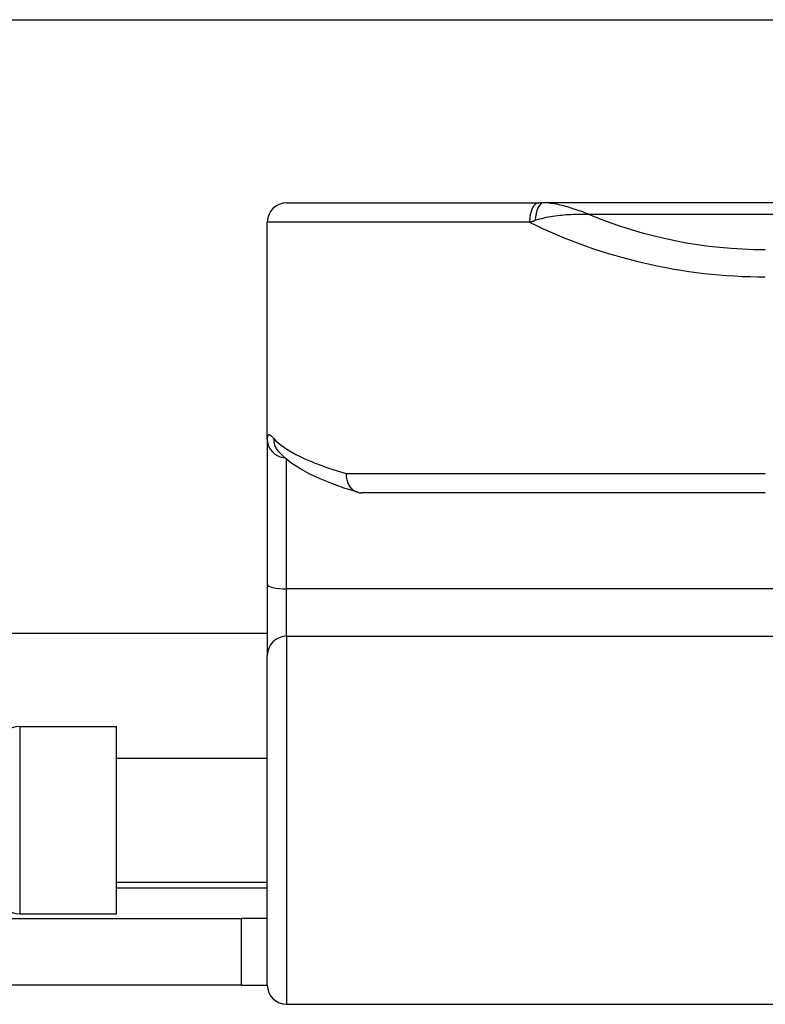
# Model space of a CAD drawing. Header units: inches. Extents: x 9 to 285, y 21 to 142.
# Tile 51 of 140: x 62.929 to 63.687, y 71.319 to 72.322. Entities that reach past the tile are written whole.
import ezdxf

# ---------------------------------------------------------------- set-up
doc = ezdxf.new("R2010")
doc.units = ezdxf.units.IN
doc.header["$MEASUREMENT"] = 0
doc.layers.add('Visible Edges(ANSI)', color=7, linetype='Continuous', lineweight=25)
doc.layers.add('Visible Tangent Edges(ANSI)', color=7, linetype='Continuous', lineweight=25)

msp = doc.modelspace()

# ---------------------------------------------------------------- linework, layer by layer
at = {"layer": 'Visible Edges(ANSI)'}
for p, q in [((9.816, 72.3216), (67.752, 72.3216)), ((63.2003, 72.1351), (63.4569, 72.1351)), ((63.4616, 72.1351), (63.4569, 72.1351)), ((65.4095, 72.1351), (63.4616, 72.1351)), ((63.1806, 71.8946), (63.1806, 72.1154)), ((63.1806, 71.8946), (63.1806, 71.7465)), ((63.1915, 71.8826), (63.1911, 71.883)), ((63.6875, 71.8398), (63.2766, 71.8398)), ((63.1806, 71.7465), (63.1806, 71.6742)), ((63.1806, 71.6966), (48.5894, 71.6966)), ((63.1806, 71.3388), (63.1806, 71.6742)), ((62.9286, 71.6021), (63.027, 71.6021)), ((63.027, 71.4111), (63.027, 71.6021)), ((63.027, 71.5696), (63.1806, 71.5696)), ((63.027, 71.4436), (63.1806, 71.4436)), ((62.9286, 71.4111), (63.027, 71.4111)), ((62.8425, 71.4066), (63.1545, 71.4066)), ((63.1806, 71.4066), (63.1545, 71.4066)), ((63.1545, 71.3386), (63.1545, 71.4066)), ((63.1545, 71.3386), (62.8425, 71.3386)), ((63.1545, 71.3386), (63.1806, 71.3386)), ((63.2003, 71.3191), (63.7898, 71.3191))]:
    msp.add_line(p, q, dxfattribs=at)
at = {"layer": 'Visible Edges(ANSI)', "flags": 128}
for points in [[(63.2726, 71.8404), (63.2589, 71.8447), (63.2462, 71.8493), (63.2345, 71.854), (63.2239, 71.859), (63.2143, 71.8642), (63.2057, 71.8698), (63.1981, 71.8759), (63.1915, 71.8826)], [(63.2609, 71.8595), (63.2608, 71.8582), (63.2609, 71.8569), (63.261, 71.8557), (63.2612, 71.8544), (63.2615, 71.8532), (63.2618, 71.852), (63.2622, 71.8508), (63.2626, 71.8497), (63.2632, 71.8486), (63.2637, 71.8475), (63.2644, 71.8465), (63.2651, 71.8456), (63.2658, 71.8447), (63.2666, 71.8439), (63.2675, 71.8431), (63.2684, 71.8425), (63.2693, 71.8419), (63.2703, 71.8413), (63.2713, 71.8409), (63.2723, 71.8405), (63.2733, 71.8402), (63.2744, 71.84), (63.2755, 71.8399), (63.2766, 71.8398)]]:
    msp.add_lwpolyline(points, dxfattribs=at)
at = {"layer": 'Visible Edges(ANSI)'}
for centre, start, end in [((63.2003, 72.1154), 90, 180), ((62.9286, 71.5824), 90, 180), ((62.9286, 71.4308), 180, 270), ((63.2003, 71.3388), 180, 270)]:
    msp.add_arc(centre, 0.0197, start, end, dxfattribs=at)
at = {"layer": 'Visible Tangent Edges(ANSI)'}
for p, q in [((63.5076, 72.1236), (65.3634, 72.1236)), ((63.4476, 72.1154), (63.1806, 72.1154)), ((63.2003, 71.742), (63.2003, 71.874)), ((63.2609, 71.8595), (63.6875, 71.8595)), ((63.2003, 71.6938), (63.2003, 71.742)), ((63.7898, 71.742), (63.2003, 71.742)), ((63.2003, 71.6938), (63.2003, 71.3191)), ((63.2003, 71.6938), (63.7898, 71.6938)), ((62.9286, 71.6021), (62.9286, 71.4111)), ((63.027, 71.4376), (63.1806, 71.4376))]:
    msp.add_line(p, q, dxfattribs=at)
at = {"layer": 'Visible Tangent Edges(ANSI)', "flags": 128}
for points in [[(63.5076, 72.1236), (63.5056, 72.1243), (63.5037, 72.125), (63.5017, 72.1258), (63.4998, 72.1265), (63.4978, 72.1271), (63.4959, 72.1278), (63.4939, 72.1285), (63.492, 72.1291), (63.49, 72.1297), (63.4881, 72.1303), (63.4862, 72.1309), (63.4842, 72.1314), (63.4823, 72.1319), (63.4804, 72.1324), (63.4785, 72.1329), (63.4765, 72.1333), (63.4746, 72.1337), (63.4727, 72.134), (63.4708, 72.1343), (63.469, 72.1346), (63.4671, 72.1348), (63.4652, 72.135), (63.4634, 72.1351), (63.4616, 72.1351)], [(63.4533, 72.1174), (63.4555, 72.1181), (63.4577, 72.1187), (63.46, 72.1193), (63.4623, 72.1199), (63.4645, 72.1204), (63.4668, 72.1208), (63.4691, 72.1212), (63.4714, 72.1216), (63.4736, 72.1219), (63.4759, 72.1222), (63.4782, 72.1225), (63.4805, 72.1227), (63.4828, 72.1229), (63.4851, 72.1231), (63.4873, 72.1232), (63.4896, 72.1233), (63.4919, 72.1235), (63.4941, 72.1235), (63.4964, 72.1236), (63.4987, 72.1236), (63.5009, 72.1236), (63.5031, 72.1236), (63.5054, 72.1236), (63.5076, 72.1236)], [(63.4476, 72.1154), (63.4478, 72.1155), (63.448, 72.1156), (63.4483, 72.1157), (63.4485, 72.1157), (63.4487, 72.1158), (63.449, 72.1159), (63.4492, 72.116), (63.4494, 72.1161), (63.4497, 72.1161), (63.4499, 72.1162), (63.4501, 72.1163), (63.4504, 72.1164), (63.4506, 72.1165), (63.4509, 72.1165), (63.4511, 72.1166), (63.4513, 72.1167), (63.4516, 72.1168), (63.4518, 72.1169), (63.4521, 72.1169), (63.4523, 72.117), (63.4525, 72.1171), (63.4528, 72.1172), (63.453, 72.1173), (63.4533, 72.1174)], [(63.1871, 71.8953), (63.1866, 71.8959), (63.1861, 71.8964), (63.1856, 71.8969), (63.1851, 71.8973), (63.1847, 71.8977), (63.1843, 71.898), (63.1839, 71.8983), (63.1835, 71.8985), (63.1831, 71.8987), (63.1828, 71.8988), (63.1825, 71.8989), (63.1822, 71.8989), (63.182, 71.8988), (63.1817, 71.8987), (63.1815, 71.8985), (63.1813, 71.8983), (63.1811, 71.8981), (63.181, 71.8977), (63.1809, 71.8974), (63.1808, 71.8969), (63.1807, 71.8964), (63.1806, 71.8959), (63.1806, 71.8953), (63.1806, 71.8946)]]:
    msp.add_lwpolyline(points, dxfattribs=at)
at = {"layer": 'Visible Tangent Edges(ANSI)'}
msp.add_arc((63.6875, 72.5551), 0.4675, 247.3707, 270, dxfattribs=at)
for centre, major_axis, ratio, start_param, end_param in [((63.4569, 72.1154), (0, 0.0197), 0.473287, 0, 1.570796), ((63.4616, 72.1154), (0, 0.0197), 0.424063, 0, 1.471837), ((63.6875, 72.5273), (0.5069, 0), 0.92233, 4.219371, 4.712389), ((63.2003, 71.8946), (-0.0197, 0), 0.97851, 0, 1.481783), ((63.2065, 71.8953), (-0.0151, -0.0126), 0.969622, 5.57019, 6.283185), ((63.6875, 71.9104), (-0.5069, 0), 0.185803, 0.160689, 0.570474), ((63.2003, 71.7465), (-0.0197, 0), 0.225879, 0, 1.570796), ((63.2003, 71.6742), (-0.0197, 0), 0.998608, 4.712389, 6.283185)]:
    msp.add_ellipse(centre, major_axis=major_axis, ratio=ratio, start_param=start_param, end_param=end_param, dxfattribs=at)

doc.saveas('drawing.dxf')
